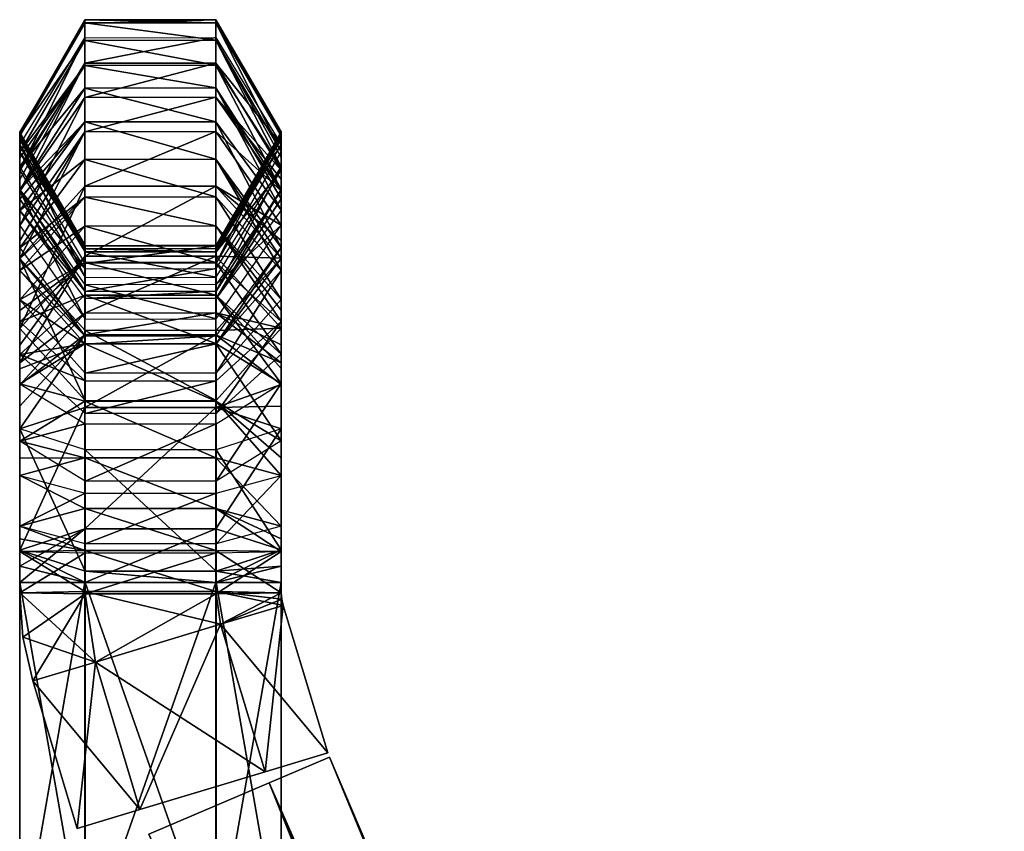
# Model space of a CAD drawing. Header units: millimetres. Extents: x -28.2 to 28.2, y -16.2 to 37.5.
# Tile 25 of 26: x 13 to 18.6, y 26.2 to 30.9. Entities that reach past the tile are written whole.
import ezdxf

# ---------------------------------------------------------------- set-up
doc = ezdxf.new("R2010")
doc.units = ezdxf.units.MM
doc.header["$LTSCALE"] = 65.185185
for name, color, linetype in [('103', 7, 'CONTINUOUS'), ('104', 7, 'CONTINUOUS'), ('105', 7, 'CONTINUOUS'), ('106', 7, 'CONTINUOUS'), ('107', 7, 'CONTINUOUS'), ('108', 7, 'CONTINUOUS'), ('109', 7, 'CONTINUOUS'), ('110', 7, 'CONTINUOUS'), ('111', 7, 'CONTINUOUS'), ('112', 7, 'CONTINUOUS'), ('113', 7, 'CONTINUOUS'), ('114', 7, 'CONTINUOUS'), ('115', 7, 'CONTINUOUS'), ('116', 7, 'CONTINUOUS'), ('117', 7, 'CONTINUOUS'), ('118', 7, 'CONTINUOUS'), ('119', 7, 'CONTINUOUS'), ('120', 7, 'CONTINUOUS'), ('121', 7, 'CONTINUOUS'), ('122', 7, 'CONTINUOUS'), ('123', 7, 'CONTINUOUS'), ('124', 7, 'CONTINUOUS'), ('125', 7, 'CONTINUOUS'), ('126', 7, 'CONTINUOUS'), ('127', 7, 'CONTINUOUS'), ('128', 7, 'CONTINUOUS'), ('129', 7, 'CONTINUOUS'), ('130', 7, 'CONTINUOUS'), ('131', 7, 'CONTINUOUS'), ('132', 7, 'CONTINUOUS'), ('133', 7, 'CONTINUOUS'), ('134', 7, 'CONTINUOUS'), ('135', 7, 'CONTINUOUS'), ('136', 7, 'CONTINUOUS'), ('137', 7, 'CONTINUOUS'), ('138', 7, 'CONTINUOUS'), ('139', 7, 'CONTINUOUS'), ('140', 7, 'CONTINUOUS'), ('350', 7, 'CONTINUOUS'), ('351', 7, 'CONTINUOUS'), ('352', 7, 'CONTINUOUS'), ('353', 7, 'CONTINUOUS'), ('354', 7, 'CONTINUOUS'), ('355', 7, 'CONTINUOUS'), ('356', 7, 'CONTINUOUS'), ('357', 7, 'CONTINUOUS'), ('358', 7, 'CONTINUOUS'), ('359', 7, 'CONTINUOUS'), ('360', 7, 'CONTINUOUS'), ('361', 7, 'CONTINUOUS'), ('362', 7, 'CONTINUOUS')]:
    doc.layers.add(name, color=color, linetype=linetype)

msp = doc.modelspace()

# ---------------------------------------------------------------- linework, layer by layer
at = {"layer": '103', "linetype": 'Continuous'}
for points in [[(14.4306, 26.5067, 3.1495), (28.1901, -4.8551, 2.5), (14.7756, 26.6536, 2.5), (14.4306, 26.5067, 3.1495)], [(13.7405, 26.2129, 3.1495), (27.845, -5.002, 3.1495), (14.4306, 26.5067, 3.1495), (13.7405, 26.2129, 3.1495)], [(27.845, -5.002, 3.1495), (28.1901, -4.8551, 2.5), (14.4306, 26.5067, 3.1495), (27.845, -5.002, 3.1495)]]:
    msp.add_3dface(points, dxfattribs=at)
at = {"layer": '104', "linetype": 'Continuous'}
for points in [[(14.7756, 26.6536, 2.5), (27.845, -5.002, 1.8505), (14.4306, 26.5067, 1.8505), (14.7756, 26.6536, 2.5)], [(28.1901, -4.8551, 2.5), (27.845, -5.002, 1.8505), (14.7756, 26.6536, 2.5), (28.1901, -4.8551, 2.5)], [(14.4306, 26.5067, 1.8505), (27.155, -5.2958, 1.8505), (13.7405, 26.2129, 1.8505), (14.4306, 26.5067, 1.8505)], [(27.845, -5.002, 1.8505), (27.155, -5.2958, 1.8505), (14.4306, 26.5067, 1.8505), (27.845, -5.002, 1.8505)]]:
    msp.add_3dface(points, dxfattribs=at)
at = {"layer": '105', "linetype": 'Continuous'}
for points in [[(14.5107, 27.5254, 2.5), (14.1517, 27.4169, 3.1495), (14.7663, 26.6793, 2.5), (14.5107, 27.5254, 2.5)], [(14.1517, 27.4169, 3.1495), (13.4338, 27.2, 3.1495), (14.4073, 26.5708, 3.1495), (14.1517, 27.4169, 3.1495)], [(14.7663, 26.6793, 2.5), (14.1517, 27.4169, 3.1495), (14.4073, 26.5708, 3.1495), (14.7663, 26.6793, 2.5)], [(13.4338, 27.2, 3.1495), (13.0748, 27.0916, 2.5), (13.6894, 26.3539, 3.1495), (13.4338, 27.2, 3.1495)], [(14.4073, 26.5708, 3.1495), (13.4338, 27.2, 3.1495), (13.6894, 26.3539, 3.1495), (14.4073, 26.5708, 3.1495)], [(13.0748, 27.0916, 2.5), (13.3304, 26.2455, 2.5), (13.6894, 26.3539, 3.1495), (13.0748, 27.0916, 2.5)]]:
    msp.add_3dface(points, dxfattribs=at)
at = {"layer": '106', "linetype": 'Continuous'}
for points in [[(14.1517, 27.4169, 1.8505), (14.5107, 27.5254, 2.5), (14.4073, 26.5708, 1.8505), (14.1517, 27.4169, 1.8505)], [(14.5107, 27.5254, 2.5), (14.7663, 26.6793, 2.5), (14.4073, 26.5708, 1.8505), (14.5107, 27.5254, 2.5)], [(13.4338, 27.2, 1.8505), (14.1517, 27.4169, 1.8505), (13.6894, 26.3539, 1.8505), (13.4338, 27.2, 1.8505)], [(13.6894, 26.3539, 1.8505), (14.1517, 27.4169, 1.8505), (14.4073, 26.5708, 1.8505), (13.6894, 26.3539, 1.8505)], [(13.3304, 26.2455, 2.5), (13.0748, 27.0916, 2.5), (13.4338, 27.2, 1.8505), (13.3304, 26.2455, 2.5)], [(13.3304, 26.2455, 2.5), (13.4338, 27.2, 1.8505), (13.6894, 26.3539, 1.8505), (13.3304, 26.2455, 2.5)]]:
    msp.add_3dface(points, dxfattribs=at)
at = {"layer": '107', "linetype": 'Continuous'}
for points in [[(13, 27.5978, 2.4972), (13.4338, 27.2, 3.1495), (13.374, 27.6048, 3.1473), (13, 27.5978, 2.4972)], [(13.0188, 27.342, 2.4993), (13.4338, 27.2, 3.1495), (13, 27.5978, 2.4972), (13.0188, 27.342, 2.4993)], [(13.374, 27.6048, 3.1473), (14.1517, 27.4169, 3.1495), (14.124, 27.6049, 3.1485), (13.374, 27.6048, 3.1473)], [(13.4338, 27.2, 3.1495), (14.1517, 27.4169, 3.1495), (13.374, 27.6048, 3.1473), (13.4338, 27.2, 3.1495)], [(14.124, 27.6049, 3.1485), (14.5107, 27.5254, 2.5), (14.5027, 27.5612, 2.4999), (14.124, 27.6049, 3.1485)], [(14.5, 27.5979, 2.4996), (14.124, 27.6049, 3.1485), (14.5027, 27.5612, 2.4999), (14.5, 27.5979, 2.4996)], [(14.1517, 27.4169, 3.1495), (14.5107, 27.5254, 2.5), (14.124, 27.6049, 3.1485), (14.1517, 27.4169, 3.1495)], [(13.0748, 27.0916, 2.5), (13.4338, 27.2, 3.1495), (13.0188, 27.342, 2.4993), (13.0748, 27.0916, 2.5)]]:
    msp.add_3dface(points, dxfattribs=at)
at = {"layer": '108', "linetype": 'Continuous'}
for points in [[(13.0188, 27.342, 2.4993), (13, 27.5978, 2.4972), (13.376, 27.5908, 1.8483), (13.0188, 27.342, 2.4993)], [(13.0748, 27.0916, 2.5), (13.0188, 27.342, 2.4993), (13.376, 27.5908, 1.8483), (13.0748, 27.0916, 2.5)], [(13.4338, 27.2, 1.8505), (13.0748, 27.0916, 2.5), (13.376, 27.5908, 1.8483), (13.4338, 27.2, 1.8505)], [(14.126, 27.5908, 1.8495), (13.4338, 27.2, 1.8505), (13.376, 27.5908, 1.8483), (14.126, 27.5908, 1.8495)], [(14.1517, 27.4169, 1.8505), (13.4338, 27.2, 1.8505), (14.126, 27.5908, 1.8495), (14.1517, 27.4169, 1.8505)], [(14.5, 27.5979, 2.4996), (14.1517, 27.4169, 1.8505), (14.126, 27.5908, 1.8495), (14.5, 27.5979, 2.4996)], [(14.1517, 27.4169, 1.8505), (14.5, 27.5979, 2.4996), (14.5027, 27.5612, 2.4999), (14.1517, 27.4169, 1.8505)], [(14.5107, 27.5254, 2.5), (14.1517, 27.4169, 1.8505), (14.5027, 27.5612, 2.4999), (14.5107, 27.5254, 2.5)]]:
    msp.add_3dface(points, dxfattribs=at)
at = {"layer": '109', "linetype": 'Continuous'}
for points in [[(13, 27.8337, 2.4947), (13.374, 27.6048, 3.1473), (13.374, 27.8407, 3.1447), (13, 27.8337, 2.4947)], [(13, 27.5978, 2.4972), (13.374, 27.6048, 3.1473), (13, 27.8337, 2.4947), (13, 27.5978, 2.4972)], [(13.374, 27.8407, 3.1447), (14.124, 27.6049, 3.1485), (14.124, 27.8407, 3.1459), (13.374, 27.8407, 3.1447)], [(13.374, 27.6048, 3.1473), (14.124, 27.6049, 3.1485), (13.374, 27.8407, 3.1447), (13.374, 27.6048, 3.1473)], [(14.124, 27.8407, 3.1459), (14.5, 27.5979, 2.4996), (14.5, 27.8337, 2.4971), (14.124, 27.8407, 3.1459)], [(14.124, 27.6049, 3.1485), (14.5, 27.5979, 2.4996), (14.124, 27.8407, 3.1459), (14.124, 27.6049, 3.1485)]]:
    msp.add_3dface(points, dxfattribs=at)
at = {"layer": '110', "linetype": 'Continuous'}
for points in [[(13, 27.5978, 2.4972), (13, 27.8337, 2.4947), (13.376, 27.8267, 1.8458), (13, 27.5978, 2.4972)], [(14.5, 27.8337, 2.4971), (14.126, 27.5908, 1.8495), (14.126, 27.8267, 1.847), (14.5, 27.8337, 2.4971)], [(14.5, 27.5979, 2.4996), (14.126, 27.5908, 1.8495), (14.5, 27.8337, 2.4971), (14.5, 27.5979, 2.4996)], [(13.376, 27.5908, 1.8483), (13, 27.5978, 2.4972), (13.376, 27.8267, 1.8458), (13.376, 27.5908, 1.8483)], [(14.126, 27.8267, 1.847), (13.376, 27.5908, 1.8483), (13.376, 27.8267, 1.8458), (14.126, 27.8267, 1.847)], [(14.126, 27.5908, 1.8495), (13.376, 27.5908, 1.8483), (14.126, 27.8267, 1.847), (14.126, 27.5908, 1.8495)]]:
    msp.add_3dface(points, dxfattribs=at)
at = {"layer": '111', "linetype": 'Continuous'}
for points in [[(13, 27.9792, 2.4824), (13.374, 27.8407, 3.1447), (13.374, 28.0809, 3.1245), (13, 27.9792, 2.4824)], [(13.374, 28.0809, 3.1245), (14.124, 27.8407, 3.1459), (14.124, 28.081, 3.1257), (13.374, 28.0809, 3.1245)], [(13.374, 27.8407, 3.1447), (14.124, 27.8407, 3.1459), (13.374, 28.0809, 3.1245), (13.374, 27.8407, 3.1447)], [(14.5, 27.9795, 2.4848), (14.124, 28.081, 3.1257), (14.5, 27.9069, 2.4936), (14.5, 27.9795, 2.4848)], [(14.124, 28.081, 3.1257), (14.5, 27.8337, 2.4971), (14.5, 27.9069, 2.4936), (14.124, 28.081, 3.1257)], [(14.124, 27.8407, 3.1459), (14.5, 27.8337, 2.4971), (14.124, 28.081, 3.1257), (14.124, 27.8407, 3.1459)], [(13, 27.9067, 2.4912), (13.374, 27.8407, 3.1447), (13, 27.9792, 2.4824), (13, 27.9067, 2.4912)], [(13, 27.8337, 2.4947), (13.374, 27.8407, 3.1447), (13, 27.9067, 2.4912), (13, 27.8337, 2.4947)]]:
    msp.add_3dface(points, dxfattribs=at)
at = {"layer": '112', "linetype": 'Continuous'}
for points in [[(13, 28.2703, 2.4363), (13.374, 28.0809, 3.1245), (13.374, 28.372, 3.0784), (13, 28.2703, 2.4363)], [(13.374, 28.372, 3.0784), (14.124, 28.081, 3.1257), (14.124, 28.3722, 3.0796), (13.374, 28.372, 3.0784)], [(13.374, 28.0809, 3.1245), (14.124, 28.081, 3.1257), (13.374, 28.372, 3.0784), (13.374, 28.0809, 3.1245)], [(14.124, 28.3722, 3.0796), (14.5, 27.9795, 2.4848), (14.5, 28.2707, 2.4387), (14.124, 28.3722, 3.0796)], [(14.124, 28.081, 3.1257), (14.5, 27.9795, 2.4848), (14.124, 28.3722, 3.0796), (14.124, 28.081, 3.1257)], [(13, 27.9792, 2.4824), (13.374, 28.0809, 3.1245), (13, 28.2703, 2.4363), (13, 27.9792, 2.4824)]]:
    msp.add_3dface(points, dxfattribs=at)
at = {"layer": '113', "linetype": 'Continuous'}
for points in [[(13, 27.9792, 2.4824), (13, 28.2703, 2.4363), (13.376, 28.1688, 1.7954), (13, 27.9792, 2.4824)], [(14.126, 28.169, 1.7966), (14.5, 28.2707, 2.4387), (14.126, 27.8778, 1.8427), (14.126, 28.169, 1.7966)], [(14.5, 28.2707, 2.4387), (14.5, 27.9795, 2.4848), (14.126, 27.8778, 1.8427), (14.5, 28.2707, 2.4387)], [(13, 27.9792, 2.4824), (13.376, 28.1688, 1.7954), (13.376, 27.8776, 1.8415), (13, 27.9792, 2.4824)], [(13.376, 28.1688, 1.7954), (14.126, 28.169, 1.7966), (13.376, 27.8776, 1.8415), (13.376, 28.1688, 1.7954)], [(13.376, 27.8776, 1.8415), (14.126, 28.169, 1.7966), (14.126, 27.8778, 1.8427), (13.376, 27.8776, 1.8415)]]:
    msp.add_3dface(points, dxfattribs=at)
at = {"layer": '114', "linetype": 'Continuous'}
for points in [[(13, 28.4671, 2.3841), (13.374, 28.372, 3.0784), (13.374, 28.6969, 2.9923), (13, 28.4671, 2.3841)], [(13.374, 28.6969, 2.9923), (14.124, 28.3722, 3.0796), (14.124, 28.6974, 2.9934), (13.374, 28.6969, 2.9923)], [(13.374, 28.372, 3.0784), (14.124, 28.3722, 3.0796), (13.374, 28.6969, 2.9923), (13.374, 28.372, 3.0784)], [(14.5, 28.468, 2.3864), (14.124, 28.6974, 2.9934), (14.5, 28.3707, 2.4176), (14.5, 28.468, 2.3864)], [(14.124, 28.6974, 2.9934), (14.5, 28.2707, 2.4387), (14.5, 28.3707, 2.4176), (14.124, 28.6974, 2.9934)], [(14.124, 28.3722, 3.0796), (14.5, 28.2707, 2.4387), (14.124, 28.6974, 2.9934), (14.124, 28.3722, 3.0796)], [(13, 28.3701, 2.4152), (13.374, 28.372, 3.0784), (13, 28.4671, 2.3841), (13, 28.3701, 2.4152)], [(13, 28.2703, 2.4363), (13.374, 28.372, 3.0784), (13, 28.3701, 2.4152), (13, 28.2703, 2.4363)]]:
    msp.add_3dface(points, dxfattribs=at)
at = {"layer": '115', "linetype": 'Continuous'}
for points in [[(13, 28.7961, 2.2598), (13.374, 28.6969, 2.9923), (13.374, 29.0259, 2.868), (13, 28.7961, 2.2598)], [(13.374, 29.0259, 2.868), (14.124, 28.6974, 2.9934), (14.124, 29.0264, 2.8691), (13.374, 29.0259, 2.868)], [(13.374, 28.6969, 2.9923), (14.124, 28.6974, 2.9934), (13.374, 29.0259, 2.868), (13.374, 28.6969, 2.9923)], [(14.124, 29.0264, 2.8691), (14.5, 28.468, 2.3864), (14.5, 28.797, 2.262), (14.124, 29.0264, 2.8691)], [(14.124, 28.6974, 2.9934), (14.5, 28.468, 2.3864), (14.124, 29.0264, 2.8691), (14.124, 28.6974, 2.9934)], [(13, 28.4671, 2.3841), (13.374, 28.6969, 2.9923), (13, 28.7961, 2.2598), (13, 28.4671, 2.3841)]]:
    msp.add_3dface(points, dxfattribs=at)
at = {"layer": '116', "linetype": 'Continuous'}
for points in [[(13, 28.4671, 2.3841), (13, 28.7961, 2.2598), (13.376, 28.5668, 1.6528), (13, 28.4671, 2.3841)], [(14.126, 28.5672, 1.6539), (14.5, 28.797, 2.262), (14.126, 28.2382, 1.7782), (14.126, 28.5672, 1.6539)], [(14.5, 28.797, 2.262), (14.5, 28.468, 2.3864), (14.126, 28.2382, 1.7782), (14.5, 28.797, 2.262)], [(13, 28.4671, 2.3841), (13.376, 28.5668, 1.6528), (13.376, 28.2378, 1.7771), (13, 28.4671, 2.3841)], [(13.376, 28.5668, 1.6528), (14.126, 28.5672, 1.6539), (13.376, 28.2378, 1.7771), (13.376, 28.5668, 1.6528)], [(13.376, 28.2378, 1.7771), (14.126, 28.5672, 1.6539), (14.126, 28.2382, 1.7782), (13.376, 28.2378, 1.7771)]]:
    msp.add_3dface(points, dxfattribs=at)
at = {"layer": '117', "linetype": 'Continuous'}
for points in [[(13, 28.9649, 2.1771), (13.374, 29.0259, 2.868), (13.374, 29.3046, 2.7314), (13, 28.9649, 2.1771)], [(13.374, 29.3046, 2.7314), (14.124, 29.0264, 2.8691), (14.124, 29.3053, 2.7324), (13.374, 29.3046, 2.7314)], [(13.374, 29.0259, 2.868), (14.124, 29.0264, 2.8691), (13.374, 29.3046, 2.7314), (13.374, 29.0259, 2.868)], [(14.5, 28.9662, 2.1791), (14.124, 29.3053, 2.7324), (14.5, 28.8835, 2.2246), (14.5, 28.9662, 2.1791)], [(14.124, 29.3053, 2.7324), (14.5, 28.797, 2.262), (14.5, 28.8835, 2.2246), (14.124, 29.3053, 2.7324)], [(14.124, 29.0264, 2.8691), (14.5, 28.797, 2.262), (14.124, 29.3053, 2.7324), (14.124, 29.0264, 2.8691)], [(13, 28.8825, 2.2224), (13.374, 29.0259, 2.868), (13, 28.9649, 2.1771), (13, 28.8825, 2.2224)], [(13, 28.7961, 2.2598), (13.374, 29.0259, 2.868), (13, 28.8825, 2.2224), (13, 28.7961, 2.2598)]]:
    msp.add_3dface(points, dxfattribs=at)
at = {"layer": '118', "linetype": 'Continuous'}
for points in [[(13, 29.1517, 2.0626), (13.374, 29.3046, 2.7314), (13.374, 29.4914, 2.617), (13, 29.1517, 2.0626)], [(13.374, 29.4914, 2.617), (14.124, 29.3053, 2.7324), (14.124, 29.492, 2.618), (13.374, 29.4914, 2.617)], [(13.374, 29.3046, 2.7314), (14.124, 29.3053, 2.7324), (13.374, 29.4914, 2.617), (13.374, 29.3046, 2.7314)], [(14.124, 29.492, 2.618), (14.5, 28.9662, 2.1791), (14.5, 29.153, 2.0647), (14.124, 29.492, 2.618)], [(14.124, 29.3053, 2.7324), (14.5, 28.9662, 2.1791), (14.124, 29.492, 2.618), (14.124, 29.3053, 2.7324)], [(13, 28.9649, 2.1771), (13.374, 29.3046, 2.7314), (13, 29.1517, 2.0626), (13, 28.9649, 2.1771)]]:
    msp.add_3dface(points, dxfattribs=at)
at = {"layer": '119', "linetype": 'Continuous'}
for points in [[(13, 28.9649, 2.1771), (13, 29.1517, 2.0626), (13.376, 28.8127, 1.5093), (13, 28.9649, 2.1771)], [(14.5, 29.153, 2.0647), (14.5, 28.9662, 2.1791), (14.126, 28.6265, 1.6248), (14.5, 29.153, 2.0647)], [(14.126, 28.8133, 1.5104), (14.5, 29.153, 2.0647), (14.126, 28.6265, 1.6248), (14.126, 28.8133, 1.5104)], [(13, 28.9649, 2.1771), (13.376, 28.8127, 1.5093), (13.376, 28.6259, 1.6238), (13, 28.9649, 2.1771)], [(13.376, 28.8127, 1.5093), (14.126, 28.8133, 1.5104), (13.376, 28.6259, 1.6238), (13.376, 28.8127, 1.5093)], [(13.376, 28.6259, 1.6238), (14.126, 28.8133, 1.5104), (14.126, 28.6265, 1.6248), (13.376, 28.6259, 1.6238)]]:
    msp.add_3dface(points, dxfattribs=at)
at = {"layer": '120', "linetype": 'Continuous'}
for points in [[(13.374, 29.8673, 2.3226), (13, 29.4451, 1.8282), (13.374, 29.7007, 2.4649), (13.374, 29.8673, 2.3226)], [(14.124, 29.8681, 2.3235), (13.374, 29.8673, 2.3226), (14.124, 29.7015, 2.4658), (14.124, 29.8681, 2.3235)], [(14.124, 29.7015, 2.4658), (13.374, 29.8673, 2.3226), (13.374, 29.7007, 2.4649), (14.124, 29.7015, 2.4658)], [(14.5, 29.4467, 1.8301), (14.124, 29.8681, 2.3235), (14.5, 29.2801, 1.9723), (14.5, 29.4467, 1.8301)], [(14.5, 29.2801, 1.9723), (14.124, 29.8681, 2.3235), (14.124, 29.7015, 2.4658), (14.5, 29.2801, 1.9723)], [(13, 29.4451, 1.8282), (13, 29.2785, 1.9705), (13.374, 29.7007, 2.4649), (13, 29.4451, 1.8282)]]:
    msp.add_3dface(points, dxfattribs=at)
at = {"layer": '121', "linetype": 'Continuous'}
for points in [[(13, 29.2785, 1.9705), (13, 29.4451, 1.8282), (13.376, 29.0237, 1.3348), (13, 29.2785, 1.9705)], [(14.126, 29.0244, 1.3357), (14.5, 29.4467, 1.8301), (14.126, 28.8579, 1.478), (14.126, 29.0244, 1.3357)], [(14.5, 29.4467, 1.8301), (14.5, 29.2801, 1.9723), (14.126, 28.8579, 1.478), (14.5, 29.4467, 1.8301)], [(13, 29.2785, 1.9705), (13.376, 29.0237, 1.3348), (13.376, 28.8571, 1.4771), (13, 29.2785, 1.9705)], [(13.376, 28.8571, 1.4771), (14.126, 29.0244, 1.3357), (14.126, 28.8579, 1.478), (13.376, 28.8571, 1.4771)], [(13.376, 29.0237, 1.3348), (14.126, 29.0244, 1.3357), (13.376, 28.8571, 1.4771), (13.376, 29.0237, 1.3348)]]:
    msp.add_3dface(points, dxfattribs=at)
at = {"layer": '122', "linetype": 'Continuous'}
for points in [[(13, 29.5759, 1.6932), (13.374, 29.8673, 2.3226), (13.374, 30.0833, 2.0997), (13, 29.5759, 1.6932)], [(13.374, 30.0833, 2.0997), (14.124, 29.8681, 2.3235), (14.124, 30.0842, 2.1005), (13.374, 30.0833, 2.0997)], [(13.374, 29.8673, 2.3226), (14.124, 29.8681, 2.3235), (13.374, 30.0833, 2.0997), (13.374, 29.8673, 2.3226)], [(14.124, 30.0842, 2.1005), (14.5, 29.4467, 1.8301), (14.5, 29.5154, 1.7655), (14.124, 30.0842, 2.1005)], [(14.124, 29.8681, 2.3235), (14.5, 29.4467, 1.8301), (14.124, 30.0842, 2.1005), (14.124, 29.8681, 2.3235)], [(14.5, 29.5778, 1.6947), (14.124, 30.0842, 2.1005), (14.5, 29.5154, 1.7655), (14.5, 29.5778, 1.6947)], [(13, 29.5137, 1.7638), (13.374, 29.8673, 2.3226), (13, 29.5759, 1.6932), (13, 29.5137, 1.7638)], [(13, 29.4451, 1.8282), (13.374, 29.8673, 2.3226), (13, 29.5137, 1.7638), (13, 29.4451, 1.8282)]]:
    msp.add_3dface(points, dxfattribs=at)
at = {"layer": '123', "linetype": 'Continuous'}
for points in [[(13, 29.5137, 1.7638), (13, 29.5759, 1.6932), (13.376, 29.0695, 1.2875), (13, 29.5137, 1.7638)], [(14.126, 29.0244, 1.3357), (14.5, 29.5778, 1.6947), (14.5, 29.5154, 1.7655), (14.126, 29.0244, 1.3357)], [(14.5, 29.5778, 1.6947), (14.126, 29.0244, 1.3357), (14.126, 29.0704, 1.2883), (14.5, 29.5778, 1.6947)], [(13, 29.4451, 1.8282), (13, 29.5137, 1.7638), (13.376, 29.0695, 1.2875), (13, 29.4451, 1.8282)], [(14.5, 29.4467, 1.8301), (14.126, 29.0244, 1.3357), (14.5, 29.5154, 1.7655), (14.5, 29.4467, 1.8301)], [(13.376, 29.0237, 1.3348), (13, 29.4451, 1.8282), (13.376, 29.0695, 1.2875), (13.376, 29.0237, 1.3348)], [(14.126, 29.0244, 1.3357), (13.376, 29.0237, 1.3348), (14.126, 29.0704, 1.2883), (14.126, 29.0244, 1.3357)], [(14.126, 29.0704, 1.2883), (13.376, 29.0237, 1.3348), (13.376, 29.0695, 1.2875), (14.126, 29.0704, 1.2883)]]:
    msp.add_3dface(points, dxfattribs=at)
at = {"layer": '124', "linetype": 'Continuous'}
for points in [[(13, 29.7909, 1.425), (13.374, 30.0833, 2.0997), (13.374, 30.2982, 1.8315), (13, 29.7909, 1.425)], [(13.374, 30.2982, 1.8315), (14.124, 30.0842, 2.1005), (14.124, 30.2992, 1.8322), (13.374, 30.2982, 1.8315)], [(13.374, 30.0833, 2.0997), (14.124, 30.0842, 2.1005), (13.374, 30.2982, 1.8315), (13.374, 30.0833, 2.0997)], [(14.124, 30.2992, 1.8322), (14.5, 29.5778, 1.6947), (14.5, 29.7927, 1.4265), (14.124, 30.2992, 1.8322)], [(14.124, 30.0842, 2.1005), (14.5, 29.5778, 1.6947), (14.124, 30.2992, 1.8322), (14.124, 30.0842, 2.1005)], [(13, 29.5759, 1.6932), (13.374, 30.0833, 2.0997), (13, 29.7909, 1.425), (13, 29.5759, 1.6932)]]:
    msp.add_3dface(points, dxfattribs=at)
at = {"layer": '125', "linetype": 'Continuous'}
for points in [[(13, 29.9083, 1.2399), (13.374, 30.2982, 1.8315), (13.374, 30.4921, 1.5259), (13, 29.9083, 1.2399)], [(13.374, 30.4921, 1.5259), (14.124, 30.2992, 1.8322), (14.124, 30.4932, 1.5264), (13.374, 30.4921, 1.5259)], [(13.374, 30.2982, 1.8315), (14.124, 30.2992, 1.8322), (13.374, 30.4921, 1.5259), (13.374, 30.2982, 1.8315)], [(14.5, 29.9105, 1.241), (14.124, 30.4932, 1.5264), (14.5, 29.8567, 1.337), (14.5, 29.9105, 1.241)], [(14.124, 30.2992, 1.8322), (14.5, 29.7927, 1.4265), (14.124, 30.4932, 1.5264), (14.124, 30.2992, 1.8322)], [(14.124, 30.4932, 1.5264), (14.5, 29.7927, 1.4265), (14.5, 29.8567, 1.337), (14.124, 30.4932, 1.5264)], [(13, 29.7909, 1.425), (13.374, 30.2982, 1.8315), (13, 29.8547, 1.3357), (13, 29.7909, 1.425)], [(13, 29.8547, 1.3357), (13.374, 30.2982, 1.8315), (13, 29.9083, 1.2399), (13, 29.8547, 1.3357)]]:
    msp.add_3dface(points, dxfattribs=at)
at = {"layer": '126', "linetype": 'Continuous'}
for points in [[(13, 29.8547, 1.3357), (13, 29.9083, 1.2399), (13.376, 29.3256, 0.9544), (13, 29.8547, 1.3357)], [(14.5, 29.9105, 1.241), (14.5, 29.8567, 1.337), (14.126, 29.2854, 1.02), (14.5, 29.9105, 1.241)], [(14.126, 29.3266, 0.9549), (14.5, 29.9105, 1.241), (14.126, 29.2854, 1.02), (14.126, 29.3266, 0.9549)], [(13, 29.7909, 1.425), (13, 29.8547, 1.3357), (13.376, 29.3256, 0.9544), (13, 29.7909, 1.425)], [(14.5, 29.8567, 1.337), (14.5, 29.7927, 1.4265), (14.126, 29.2854, 1.02), (14.5, 29.8567, 1.337)], [(13, 29.7909, 1.425), (13.376, 29.3256, 0.9544), (13.376, 29.2844, 1.0192), (13, 29.7909, 1.425)], [(13.376, 29.3256, 0.9544), (14.126, 29.3266, 0.9549), (13.376, 29.2844, 1.0192), (13.376, 29.3256, 0.9544)], [(13.376, 29.2844, 1.0192), (14.126, 29.3266, 0.9549), (14.126, 29.2854, 1.02), (13.376, 29.2844, 1.0192)]]:
    msp.add_3dface(points, dxfattribs=at)
at = {"layer": '127', "linetype": 'Continuous'}
for points in [[(13, 30.0385, 0.9741), (13.374, 30.4921, 1.5259), (13.374, 30.6223, 1.2601), (13, 30.0385, 0.9741)], [(13.374, 30.6223, 1.2601), (14.124, 30.4932, 1.5264), (14.124, 30.6234, 1.2607), (13.374, 30.6223, 1.2601)], [(13.374, 30.4921, 1.5259), (14.124, 30.4932, 1.5264), (13.374, 30.6223, 1.2601), (13.374, 30.4921, 1.5259)], [(14.124, 30.6234, 1.2607), (14.5, 29.9105, 1.241), (14.5, 30.0407, 0.9752), (14.124, 30.6234, 1.2607)], [(14.124, 30.4932, 1.5264), (14.5, 29.9105, 1.241), (14.124, 30.6234, 1.2607), (14.124, 30.4932, 1.5264)], [(13, 29.9083, 1.2399), (13.374, 30.4921, 1.5259), (13, 30.0385, 0.9741), (13, 29.9083, 1.2399)]]:
    msp.add_3dface(points, dxfattribs=at)
at = {"layer": '128', "linetype": 'Continuous'}
for points in [[(13, 29.9083, 1.2399), (13, 30.0385, 0.9741), (13.376, 29.4558, 0.6886), (13, 29.9083, 1.2399)], [(14.5, 29.9105, 1.241), (14.126, 29.3266, 0.9549), (14.5, 30.0407, 0.9752), (14.5, 29.9105, 1.241)], [(14.5, 30.0407, 0.9752), (14.126, 29.3266, 0.9549), (14.126, 29.4568, 0.6892), (14.5, 30.0407, 0.9752)], [(13.376, 29.3256, 0.9544), (13, 29.9083, 1.2399), (13.376, 29.4558, 0.6886), (13.376, 29.3256, 0.9544)], [(14.126, 29.3266, 0.9549), (13.376, 29.3256, 0.9544), (14.126, 29.4568, 0.6892), (14.126, 29.3266, 0.9549)], [(14.126, 29.4568, 0.6892), (13.376, 29.3256, 0.9544), (13.376, 29.4558, 0.6886), (14.126, 29.4568, 0.6892)]]:
    msp.add_3dface(points, dxfattribs=at)
at = {"layer": '129', "linetype": 'Continuous'}
for points in [[(13.374, 30.7659, 0.8182), (14.124, 30.6234, 1.2607), (14.124, 30.7671, 0.8184), (13.374, 30.7659, 0.8182)], [(14.5, 30.1278, 0.7068), (14.124, 30.7671, 0.8184), (14.5, 30.0938, 0.8441), (14.5, 30.1278, 0.7068)], [(14.124, 30.7671, 0.8184), (14.5, 30.0407, 0.9752), (14.5, 30.0938, 0.8441), (14.124, 30.7671, 0.8184)], [(14.124, 30.6234, 1.2607), (14.5, 30.0407, 0.9752), (14.124, 30.7671, 0.8184), (14.124, 30.6234, 1.2607)], [(13, 30.1255, 0.7064), (13.374, 30.6223, 1.2601), (13.374, 30.7659, 0.8182), (13, 30.1255, 0.7064)], [(13.374, 30.6223, 1.2601), (14.124, 30.6234, 1.2607), (13.374, 30.7659, 0.8182), (13.374, 30.6223, 1.2601)], [(13, 30.0915, 0.8434), (13.374, 30.6223, 1.2601), (13, 30.1255, 0.7064), (13, 30.0915, 0.8434)], [(13, 30.0385, 0.9741), (13.374, 30.6223, 1.2601), (13, 30.0915, 0.8434), (13, 30.0385, 0.9741)]]:
    msp.add_3dface(points, dxfattribs=at)
at = {"layer": '130', "linetype": 'Continuous'}
for points in [[(13, 30.2257, 0.1321), (13.374, 30.7659, 0.8182), (13.374, 30.8662, 0.2439), (13, 30.2257, 0.1321)], [(13.374, 30.8662, 0.2439), (14.124, 30.7671, 0.8184), (14.124, 30.8673, 0.2441), (13.374, 30.8662, 0.2439)], [(13.374, 30.7659, 0.8182), (14.124, 30.7671, 0.8184), (13.374, 30.8662, 0.2439), (13.374, 30.7659, 0.8182)], [(14.124, 30.7671, 0.8184), (14.5, 30.1278, 0.7068), (14.124, 30.8673, 0.2441), (14.124, 30.7671, 0.8184)], [(14.124, 30.8673, 0.2441), (14.5, 30.1278, 0.7068), (14.5, 30.2281, 0.1325), (14.124, 30.8673, 0.2441)], [(13, 30.1255, 0.7064), (13.374, 30.7659, 0.8182), (13, 30.2257, 0.1321), (13, 30.1255, 0.7064)]]:
    msp.add_3dface(points, dxfattribs=at)
at = {"layer": '131', "linetype": 'Continuous'}
for points in [[(13, 30.1255, 0.7064), (13, 30.2257, 0.1321), (13.376, 29.5865, 0.0205), (13, 30.1255, 0.7064)], [(14.5, 30.2281, 0.1325), (14.5, 30.1278, 0.7068), (14.126, 29.4874, 0.5951), (14.5, 30.2281, 0.1325)], [(14.126, 29.5876, 0.0207), (14.5, 30.2281, 0.1325), (14.126, 29.4874, 0.5951), (14.126, 29.5876, 0.0207)], [(13, 30.1255, 0.7064), (13.376, 29.5865, 0.0205), (13.376, 29.4862, 0.5949), (13, 30.1255, 0.7064)], [(13.376, 29.5865, 0.0205), (14.126, 29.5876, 0.0207), (13.376, 29.4862, 0.5949), (13.376, 29.5865, 0.0205)], [(13.376, 29.4862, 0.5949), (14.126, 29.5876, 0.0207), (14.126, 29.4874, 0.5951), (13.376, 29.4862, 0.5949)]]:
    msp.add_3dface(points, dxfattribs=at)
at = {"layer": '132', "linetype": 'Continuous'}
for points in [[(13, 30.2362, -0.1336), (13.374, 30.8662, 0.2439), (13.374, 30.8834, -0.1948), (13, 30.2362, -0.1336)], [(13.374, 30.8834, -0.1948), (14.124, 30.8673, 0.2441), (14.124, 30.8846, -0.1949), (13.374, 30.8834, -0.1948)], [(13.374, 30.8662, 0.2439), (14.124, 30.8673, 0.2441), (13.374, 30.8834, -0.1948), (13.374, 30.8662, 0.2439)], [(14.124, 30.8846, -0.1949), (14.5, 30.2281, 0.1325), (14.5, 30.2422, -0.0003), (14.124, 30.8846, -0.1949)], [(14.124, 30.8673, 0.2441), (14.5, 30.2281, 0.1325), (14.124, 30.8846, -0.1949), (14.124, 30.8673, 0.2441)], [(14.5, 30.2386, -0.1338), (14.124, 30.8846, -0.1949), (14.5, 30.2422, -0.0003), (14.5, 30.2386, -0.1338)], [(13, 30.2398, -0.0004), (13.374, 30.8662, 0.2439), (13, 30.2362, -0.1336), (13, 30.2398, -0.0004)], [(13, 30.2257, 0.1321), (13.374, 30.8662, 0.2439), (13, 30.2398, -0.0004), (13, 30.2257, 0.1321)]]:
    msp.add_3dface(points, dxfattribs=at)
at = {"layer": '133', "linetype": 'Continuous'}
for points in [[(13, 30.2398, -0.0004), (13, 30.2362, -0.1336), (13.376, 29.5901, -0.0725), (13, 30.2398, -0.0004)], [(13, 30.2257, 0.1321), (13, 30.2398, -0.0004), (13.376, 29.5901, -0.0725), (13, 30.2257, 0.1321)], [(13.376, 29.5865, 0.0205), (13, 30.2257, 0.1321), (13.376, 29.5901, -0.0725), (13.376, 29.5865, 0.0205)], [(14.5, 30.2281, 0.1325), (14.126, 29.5876, 0.0207), (14.5, 30.2422, -0.0003), (14.5, 30.2281, 0.1325)], [(14.126, 29.5876, 0.0207), (14.5, 30.2386, -0.1338), (14.5, 30.2422, -0.0003), (14.126, 29.5876, 0.0207)], [(14.5, 30.2386, -0.1338), (14.126, 29.5876, 0.0207), (14.126, 29.5913, -0.0727), (14.5, 30.2386, -0.1338)], [(14.126, 29.5876, 0.0207), (13.376, 29.5865, 0.0205), (14.126, 29.5913, -0.0727), (14.126, 29.5876, 0.0207)], [(14.126, 29.5913, -0.0727), (13.376, 29.5865, 0.0205), (13.376, 29.5901, -0.0725), (14.126, 29.5913, -0.0727)]]:
    msp.add_3dface(points, dxfattribs=at)
at = {"layer": '134', "linetype": 'Continuous'}
for points in [[(13, 30.2362, -0.1336), (13.374, 30.8834, -0.1948), (13, 30.2157, -0.3505), (13, 30.2362, -0.1336)], [(13, 30.2157, -0.3505), (13.374, 30.8834, -0.1948), (13.374, 30.8629, -0.4117), (13, 30.2157, -0.3505)], [(13.374, 30.8629, -0.4117), (14.124, 30.8846, -0.1949), (14.124, 30.8641, -0.4118), (13.374, 30.8629, -0.4117)], [(13.374, 30.8834, -0.1948), (14.124, 30.8846, -0.1949), (13.374, 30.8629, -0.4117), (13.374, 30.8834, -0.1948)], [(14.124, 30.8846, -0.1949), (14.5, 30.2386, -0.1338), (14.124, 30.8641, -0.4118), (14.124, 30.8846, -0.1949)], [(14.124, 30.8641, -0.4118), (14.5, 30.2386, -0.1338), (14.5, 30.218, -0.3507), (14.124, 30.8641, -0.4118)]]:
    msp.add_3dface(points, dxfattribs=at)
at = {"layer": '135', "linetype": 'Continuous'}
for points in [[(13, 30.2157, -0.3505), (13.376, 29.5523, -0.3698), (13.376, 29.5696, -0.2894), (13, 30.2157, -0.3505)], [(13, 30.1977, -0.4667), (13.376, 29.5523, -0.3698), (13, 30.2157, -0.3505), (13, 30.1977, -0.4667)], [(14.5, 30.2001, -0.4672), (14.5, 30.218, -0.3507), (14.126, 29.5708, -0.2896), (14.5, 30.2001, -0.4672)], [(13, 30.1662, -0.58), (13.376, 29.5523, -0.3698), (13, 30.1977, -0.4667), (13, 30.1662, -0.58)], [(14.5, 30.1685, -0.5808), (14.5, 30.2001, -0.4672), (14.126, 29.5708, -0.2896), (14.5, 30.1685, -0.5808)], [(14.126, 29.5534, -0.3702), (14.5, 30.1685, -0.5808), (14.126, 29.5708, -0.2896), (14.126, 29.5534, -0.3702)], [(13.376, 29.5696, -0.2894), (14.126, 29.5534, -0.3702), (14.126, 29.5708, -0.2896), (13.376, 29.5696, -0.2894)], [(13.376, 29.5523, -0.3698), (14.126, 29.5534, -0.3702), (13.376, 29.5696, -0.2894), (13.376, 29.5523, -0.3698)]]:
    msp.add_3dface(points, dxfattribs=at)
at = {"layer": '136', "linetype": 'Continuous'}
for points in [[(13.374, 30.635, -1.2181), (13, 30.0199, -1.0075), (13.374, 30.7813, -0.7906), (13.374, 30.635, -1.2181)], [(13, 30.0199, -1.0075), (13, 30.1662, -0.58), (13.374, 30.7813, -0.7906), (13, 30.0199, -1.0075)], [(14.124, 30.7824, -0.791), (13.374, 30.635, -1.2181), (13.374, 30.7813, -0.7906), (14.124, 30.7824, -0.791)], [(14.124, 30.6361, -1.2185), (13.374, 30.635, -1.2181), (14.124, 30.7824, -0.791), (14.124, 30.6361, -1.2185)], [(14.5, 30.1685, -0.5808), (14.124, 30.6361, -1.2185), (14.124, 30.7824, -0.791), (14.5, 30.1685, -0.5808)], [(14.124, 30.6361, -1.2185), (14.5, 30.1685, -0.5808), (14.5, 30.0222, -1.0083), (14.124, 30.6361, -1.2185)]]:
    msp.add_3dface(points, dxfattribs=at)
at = {"layer": '137', "linetype": 'Continuous'}
for points in [[(13, 30.1662, -0.58), (13, 30.0199, -1.0075), (13.376, 29.406, -0.7973), (13, 30.1662, -0.58)], [(13.376, 29.5523, -0.3698), (13, 30.1662, -0.58), (13.376, 29.406, -0.7973), (13.376, 29.5523, -0.3698)], [(14.5, 30.1685, -0.5808), (14.126, 29.5534, -0.3702), (14.5, 30.0222, -1.0083), (14.5, 30.1685, -0.5808)], [(14.5, 30.0222, -1.0083), (14.126, 29.5534, -0.3702), (14.126, 29.4071, -0.7977), (14.5, 30.0222, -1.0083)], [(14.126, 29.5534, -0.3702), (13.376, 29.5523, -0.3698), (14.126, 29.4071, -0.7977), (14.126, 29.5534, -0.3702)], [(14.126, 29.4071, -0.7977), (13.376, 29.5523, -0.3698), (13.376, 29.406, -0.7973), (14.126, 29.4071, -0.7977)]]:
    msp.add_3dface(points, dxfattribs=at)
at = {"layer": '138', "linetype": 'Continuous'}
for points in [[(13, 29.901, -1.2454), (13.374, 30.635, -1.2181), (13.374, 30.4387, -1.6108), (13, 29.901, -1.2454)], [(13, 29.9684, -1.1304), (13.374, 30.635, -1.2181), (13, 29.901, -1.2454), (13, 29.9684, -1.1304)], [(13, 30.0199, -1.0075), (13.374, 30.635, -1.2181), (13, 29.9684, -1.1304), (13, 30.0199, -1.0075)], [(13.374, 30.4387, -1.6108), (14.124, 30.6361, -1.2185), (14.124, 30.4397, -1.6115), (13.374, 30.4387, -1.6108)], [(13.374, 30.635, -1.2181), (14.124, 30.6361, -1.2185), (13.374, 30.4387, -1.6108), (13.374, 30.635, -1.2181)], [(14.124, 30.6361, -1.2185), (14.5, 30.0222, -1.0083), (14.124, 30.4397, -1.6115), (14.124, 30.6361, -1.2185)], [(14.124, 30.4397, -1.6115), (14.5, 30.0222, -1.0083), (14.5, 29.9706, -1.1315), (14.124, 30.4397, -1.6115)], [(14.5, 29.903, -1.2467), (14.124, 30.4397, -1.6115), (14.5, 29.9706, -1.1315), (14.5, 29.903, -1.2467)]]:
    msp.add_3dface(points, dxfattribs=at)
at = {"layer": '139', "linetype": 'Continuous'}
for points in [[(13, 29.7043, -1.5349), (13.374, 30.4387, -1.6108), (13.374, 30.242, -1.9003), (13, 29.7043, -1.5349)], [(13, 29.901, -1.2454), (13.374, 30.4387, -1.6108), (13, 29.7043, -1.5349), (13, 29.901, -1.2454)], [(13.374, 30.242, -1.9003), (14.124, 30.4397, -1.6115), (14.124, 30.243, -1.901), (13.374, 30.242, -1.9003)], [(13.374, 30.4387, -1.6108), (14.124, 30.4397, -1.6115), (13.374, 30.242, -1.9003), (13.374, 30.4387, -1.6108)], [(14.124, 30.4397, -1.6115), (14.5, 29.903, -1.2467), (14.124, 30.243, -1.901), (14.124, 30.4397, -1.6115)], [(14.124, 30.243, -1.901), (14.5, 29.903, -1.2467), (14.5, 29.7063, -1.5362), (14.124, 30.243, -1.901)]]:
    msp.add_3dface(points, dxfattribs=at)
at = {"layer": '140', "linetype": 'Continuous'}
for points in [[(13, 29.901, -1.2454), (13, 29.7043, -1.5349), (13.376, 29.1676, -1.1701), (13, 29.901, -1.2454)], [(13, 29.901, -1.2454), (13.376, 29.1676, -1.1701), (13.376, 29.3643, -0.8806), (13, 29.901, -1.2454)], [(14.5, 29.7063, -1.5362), (14.5, 29.903, -1.2467), (14.126, 29.3653, -0.8813), (14.5, 29.7063, -1.5362)], [(14.126, 29.1686, -1.1708), (14.5, 29.7063, -1.5362), (14.126, 29.3653, -0.8813), (14.126, 29.1686, -1.1708)], [(13.376, 29.3643, -0.8806), (14.126, 29.1686, -1.1708), (14.126, 29.3653, -0.8813), (13.376, 29.3643, -0.8806)], [(13.376, 29.1676, -1.1701), (14.126, 29.1686, -1.1708), (13.376, 29.3643, -0.8806), (13.376, 29.1676, -1.1701)]]:
    msp.add_3dface(points, dxfattribs=at)
at = {"layer": '350', "linetype": 'Continuous'}
for points in [[(13, 29.2785, 1.9705), (13.374, 29.4914, 2.617), (13.374, 29.7007, 2.4649), (13, 29.2785, 1.9705)], [(14.124, 29.492, 2.618), (14.124, 29.7015, 2.4658), (13.374, 29.7007, 2.4649), (14.124, 29.492, 2.618)], [(13.374, 29.4914, 2.617), (14.124, 29.492, 2.618), (13.374, 29.7007, 2.4649), (13.374, 29.4914, 2.617)], [(14.124, 29.7015, 2.4658), (14.5, 29.153, 2.0647), (14.5, 29.2183, 2.021), (14.124, 29.7015, 2.4658)], [(14.124, 29.492, 2.618), (14.5, 29.153, 2.0647), (14.124, 29.7015, 2.4658), (14.124, 29.492, 2.618)], [(14.5, 29.2801, 1.9723), (14.124, 29.7015, 2.4658), (14.5, 29.2183, 2.021), (14.5, 29.2801, 1.9723)], [(13.374, 29.4914, 2.617), (13, 29.2785, 1.9705), (13, 29.2169, 2.0191), (13.374, 29.4914, 2.617)], [(13, 29.1517, 2.0626), (13.374, 29.4914, 2.617), (13, 29.2169, 2.0191), (13, 29.1517, 2.0626)]]:
    msp.add_3dface(points, dxfattribs=at)
at = {"layer": '351', "linetype": 'Continuous'}
for points in [[(13, 29.7043, -1.5349), (13.374, 30.242, -1.9003), (13, 29.6169, -1.6457), (13, 29.7043, -1.5349)], [(13, 29.6169, -1.6457), (13.374, 30.242, -1.9003), (13, 29.5149, -1.7431), (13, 29.6169, -1.6457)], [(13, 29.5149, -1.7431), (13.374, 30.242, -1.9003), (13.374, 29.9293, -2.244), (13, 29.5149, -1.7431)], [(13.374, 29.9293, -2.244), (14.124, 30.243, -1.901), (14.124, 29.93, -2.2449), (13.374, 29.9293, -2.244)], [(13.374, 30.242, -1.9003), (14.124, 30.243, -1.901), (13.374, 29.9293, -2.244), (13.374, 30.242, -1.9003)], [(14.124, 30.243, -1.901), (14.5, 29.7063, -1.5362), (14.124, 29.93, -2.2449), (14.124, 30.243, -1.901)], [(14.5, 29.5164, -1.7449), (14.124, 29.93, -2.2449), (14.5, 29.6187, -1.6473), (14.5, 29.5164, -1.7449)], [(14.124, 29.93, -2.2449), (14.5, 29.7063, -1.5362), (14.5, 29.6187, -1.6473), (14.124, 29.93, -2.2449)]]:
    msp.add_3dface(points, dxfattribs=at)
at = {"layer": '352', "linetype": 'Continuous'}
for points in [[(13, 29.5149, -1.7431), (13.374, 29.9293, -2.244), (13, 29.113, -2.0755), (13, 29.5149, -1.7431)], [(13, 29.113, -2.0755), (13.374, 29.9293, -2.244), (13.374, 29.5274, -2.5764), (13, 29.113, -2.0755)], [(13.374, 29.9293, -2.244), (14.124, 29.93, -2.2449), (13.374, 29.5274, -2.5764), (13.374, 29.9293, -2.244)], [(13.374, 29.5274, -2.5764), (14.124, 29.93, -2.2449), (14.124, 29.5282, -2.5773), (13.374, 29.5274, -2.5764)], [(14.124, 29.93, -2.2449), (14.5, 29.5164, -1.7449), (14.124, 29.5282, -2.5773), (14.124, 29.93, -2.2449)], [(14.124, 29.5282, -2.5773), (14.5, 29.5164, -1.7449), (14.5, 29.1146, -2.0773), (14.124, 29.5282, -2.5773)]]:
    msp.add_3dface(points, dxfattribs=at)
at = {"layer": '353', "linetype": 'Continuous'}
for points in [[(13, 29.5149, -1.7431), (13, 29.113, -2.0755), (13.376, 28.6994, -1.5755), (13, 29.5149, -1.7431)], [(13, 29.5149, -1.7431), (13.376, 28.6994, -1.5755), (13.376, 29.1012, -1.2431), (13, 29.5149, -1.7431)], [(14.5, 29.1146, -2.0773), (14.5, 29.5164, -1.7449), (14.126, 29.102, -1.244), (14.5, 29.1146, -2.0773)], [(13.376, 29.1012, -1.2431), (14.126, 28.7002, -1.5764), (14.126, 29.102, -1.244), (13.376, 29.1012, -1.2431)], [(13.376, 28.6994, -1.5755), (14.126, 28.7002, -1.5764), (13.376, 29.1012, -1.2431), (13.376, 28.6994, -1.5755)], [(14.126, 28.7002, -1.5764), (14.5, 29.1146, -2.0773), (14.126, 29.102, -1.244), (14.126, 28.7002, -1.5764)]]:
    msp.add_3dface(points, dxfattribs=at)
at = {"layer": '354', "linetype": 'Continuous'}
for points in [[(13, 28.9158, -2.2029), (13.374, 29.5274, -2.5764), (13.374, 29.2018, -2.7867), (13, 28.9158, -2.2029)], [(13, 29.0182, -2.145), (13.374, 29.5274, -2.5764), (13, 28.9158, -2.2029), (13, 29.0182, -2.145)], [(13, 29.113, -2.0755), (13.374, 29.5274, -2.5764), (13, 29.0182, -2.145), (13, 29.113, -2.0755)], [(13.374, 29.2018, -2.7867), (14.124, 29.5282, -2.5773), (14.124, 29.2023, -2.7877), (13.374, 29.2018, -2.7867)], [(13.374, 29.5274, -2.5764), (14.124, 29.5282, -2.5773), (13.374, 29.2018, -2.7867), (13.374, 29.5274, -2.5764)], [(14.124, 29.5282, -2.5773), (14.5, 29.1146, -2.0773), (14.124, 29.2023, -2.7877), (14.124, 29.5282, -2.5773)], [(14.5, 28.9168, -2.205), (14.124, 29.2023, -2.7877), (14.5, 29.0195, -2.147), (14.5, 28.9168, -2.205)], [(14.124, 29.2023, -2.7877), (14.5, 29.1146, -2.0773), (14.5, 29.0195, -2.147), (14.124, 29.2023, -2.7877)]]:
    msp.add_3dface(points, dxfattribs=at)
at = {"layer": '355', "linetype": 'Continuous'}
for points in [[(13, 28.9158, -2.2029), (13.374, 29.2018, -2.7867), (13, 28.7904, -2.2643), (13, 28.9158, -2.2029)], [(13, 28.7904, -2.2643), (13.374, 29.2018, -2.7867), (13.374, 29.0764, -2.8481), (13, 28.7904, -2.2643)], [(13.374, 29.0764, -2.8481), (14.124, 29.2023, -2.7877), (14.124, 29.0769, -2.8492), (13.374, 29.0764, -2.8481)], [(13.374, 29.2018, -2.7867), (14.124, 29.2023, -2.7877), (13.374, 29.0764, -2.8481), (13.374, 29.2018, -2.7867)], [(14.124, 29.2023, -2.7877), (14.5, 28.9168, -2.205), (14.124, 29.0769, -2.8492), (14.124, 29.2023, -2.7877)], [(14.124, 29.0769, -2.8492), (14.5, 28.9168, -2.205), (14.5, 28.7915, -2.2664), (14.124, 29.0769, -2.8492)]]:
    msp.add_3dface(points, dxfattribs=at)
at = {"layer": '356', "linetype": 'Continuous'}
for points in [[(13, 28.5381, -2.3484), (13.374, 29.0764, -2.8481), (13.374, 28.66, -2.987), (13, 28.5381, -2.3484)], [(13, 28.6671, -2.3148), (13.374, 29.0764, -2.8481), (13, 28.5381, -2.3484), (13, 28.6671, -2.3148)], [(13, 28.7904, -2.2643), (13.374, 29.0764, -2.8481), (13, 28.6671, -2.3148), (13, 28.7904, -2.2643)], [(13.374, 28.66, -2.987), (14.124, 29.0769, -2.8492), (14.124, 28.6602, -2.9882), (13.374, 28.66, -2.987)], [(13.374, 29.0764, -2.8481), (14.124, 29.0769, -2.8492), (13.374, 28.66, -2.987), (13.374, 29.0764, -2.8481)], [(14.124, 29.0769, -2.8492), (14.5, 28.7915, -2.2664), (14.124, 28.6602, -2.9882), (14.124, 29.0769, -2.8492)], [(14.124, 28.6602, -2.9882), (14.5, 28.7915, -2.2664), (14.5, 28.6678, -2.3171), (14.124, 28.6602, -2.9882)], [(14.5, 28.5386, -2.3508), (14.124, 28.6602, -2.9882), (14.5, 28.6678, -2.3171), (14.5, 28.5386, -2.3508)]]:
    msp.add_3dface(points, dxfattribs=at)
at = {"layer": '357', "linetype": 'Continuous'}
for points in [[(13, 27.8426, -2.4811), (13.374, 28.66, -2.987), (13.374, 27.9644, -3.1197), (13, 27.8426, -2.4811)], [(13, 28.5381, -2.3484), (13.374, 28.66, -2.987), (13, 27.8426, -2.4811), (13, 28.5381, -2.3484)], [(13.374, 27.9644, -3.1197), (14.124, 28.6602, -2.9882), (14.124, 27.9647, -3.1209), (13.374, 27.9644, -3.1197)], [(13.374, 28.66, -2.987), (14.124, 28.6602, -2.9882), (13.374, 27.9644, -3.1197), (13.374, 28.66, -2.987)], [(14.124, 28.6602, -2.9882), (14.5, 28.5386, -2.3508), (14.124, 27.9647, -3.1209), (14.124, 28.6602, -2.9882)], [(14.124, 27.9647, -3.1209), (14.5, 28.5386, -2.3508), (14.5, 27.8431, -2.4835), (14.124, 27.9647, -3.1209)]]:
    msp.add_3dface(points, dxfattribs=at)
at = {"layer": '358', "linetype": 'Continuous'}
for points in [[(13, 28.5381, -2.3484), (13, 27.8426, -2.4811), (13.376, 27.721, -1.8437), (13, 28.5381, -2.3484)], [(13, 28.5381, -2.3484), (13.376, 27.721, -1.8437), (13.376, 28.4166, -1.711), (13, 28.5381, -2.3484)], [(14.5, 27.8431, -2.4835), (14.5, 28.5386, -2.3508), (14.126, 28.4168, -1.7122), (14.5, 27.8431, -2.4835)], [(13.376, 28.4166, -1.711), (14.126, 27.7213, -1.8449), (14.126, 28.4168, -1.7122), (13.376, 28.4166, -1.711)], [(13.376, 27.721, -1.8437), (14.126, 27.7213, -1.8449), (13.376, 28.4166, -1.711), (13.376, 27.721, -1.8437)], [(14.126, 27.7213, -1.8449), (14.5, 27.8431, -2.4835), (14.126, 28.4168, -1.7122), (14.126, 27.7213, -1.8449)]]:
    msp.add_3dface(points, dxfattribs=at)
at = {"layer": '359', "linetype": 'Continuous'}
for points in [[(13, 27.7495, -2.4944), (13.374, 27.9644, -3.1197), (13, 27.6555, -2.4988), (13, 27.7495, -2.4944)], [(13, 27.6555, -2.4988), (13.374, 27.9644, -3.1197), (13.374, 27.6555, -3.1489), (13, 27.6555, -2.4988)], [(13, 27.8426, -2.4811), (13.374, 27.9644, -3.1197), (13, 27.7495, -2.4944), (13, 27.8426, -2.4811)], [(13.374, 27.9644, -3.1197), (14.124, 27.9647, -3.1209), (13.374, 27.6555, -3.1489), (13.374, 27.9644, -3.1197)], [(13.374, 27.6555, -3.1489), (14.124, 27.9647, -3.1209), (14.124, 27.6555, -3.1501), (13.374, 27.6555, -3.1489)], [(14.124, 27.9647, -3.1209), (14.5, 27.8431, -2.4835), (14.124, 27.6555, -3.1501), (14.124, 27.9647, -3.1209)], [(14.124, 27.6555, -3.1501), (14.5, 27.8431, -2.4835), (14.5, 27.7497, -2.4968), (14.124, 27.6555, -3.1501)], [(14.5, 27.6555, -2.5012), (14.124, 27.6555, -3.1501), (14.5, 27.7497, -2.4968), (14.5, 27.6555, -2.5012)]]:
    msp.add_3dface(points, dxfattribs=at)
at = {"layer": '360', "linetype": 'Continuous'}
for points in [[(13.376, 27.721, -1.8437), (13, 27.8426, -2.4811), (13.376, 27.6555, -1.8499), (13.376, 27.721, -1.8437)], [(13, 27.8426, -2.4811), (13, 27.7495, -2.4944), (13.376, 27.6555, -1.8499), (13, 27.8426, -2.4811)], [(14.5, 27.8431, -2.4835), (14.126, 27.7213, -1.8449), (14.5, 27.7497, -2.4968), (14.5, 27.8431, -2.4835)], [(13, 27.7495, -2.4944), (13, 27.6555, -2.4988), (13.376, 27.6555, -1.8499), (13, 27.7495, -2.4944)], [(14.126, 27.7213, -1.8449), (13.376, 27.721, -1.8437), (14.126, 27.6555, -1.8511), (14.126, 27.7213, -1.8449)], [(14.126, 27.6555, -1.8511), (13.376, 27.721, -1.8437), (13.376, 27.6555, -1.8499), (14.126, 27.6555, -1.8511)], [(14.126, 27.7213, -1.8449), (14.5, 27.6555, -2.5012), (14.5, 27.7497, -2.4968), (14.126, 27.7213, -1.8449)], [(14.5, 27.6555, -2.5012), (14.126, 27.7213, -1.8449), (14.126, 27.6555, -1.8511), (14.5, 27.6555, -2.5012)]]:
    msp.add_3dface(points, dxfattribs=at)
at = {"layer": '361', "linetype": 'Continuous'}
for points in [[(13, 25.518, -2.4988), (13.374, 27.6555, -3.1489), (13.374, 25.518, -3.1489), (13, 25.518, -2.4988)], [(13, 27.6555, -2.4988), (13.374, 27.6555, -3.1489), (13, 25.518, -2.4988), (13, 27.6555, -2.4988)], [(13.374, 25.518, -3.1489), (14.124, 27.6555, -3.1501), (14.124, 25.518, -3.1501), (13.374, 25.518, -3.1489)], [(13.374, 27.6555, -3.1489), (14.124, 27.6555, -3.1501), (13.374, 25.518, -3.1489), (13.374, 27.6555, -3.1489)], [(14.124, 25.518, -3.1501), (14.5, 27.6555, -2.5012), (14.5, 25.518, -2.5012), (14.124, 25.518, -3.1501)], [(14.124, 27.6555, -3.1501), (14.5, 27.6555, -2.5012), (14.124, 25.518, -3.1501), (14.124, 27.6555, -3.1501)]]:
    msp.add_3dface(points, dxfattribs=at)
at = {"layer": '362', "linetype": 'Continuous'}
for points in [[(13.376, 27.6555, -1.8499), (13, 27.6555, -2.4988), (13.376, 25.518, -1.8499), (13.376, 27.6555, -1.8499)], [(13, 27.6555, -2.4988), (13, 25.518, -2.4988), (13.376, 25.518, -1.8499), (13, 27.6555, -2.4988)], [(14.126, 27.6555, -1.8511), (13.376, 27.6555, -1.8499), (14.126, 25.518, -1.8511), (14.126, 27.6555, -1.8511)], [(14.126, 25.518, -1.8511), (13.376, 27.6555, -1.8499), (13.376, 25.518, -1.8499), (14.126, 25.518, -1.8511)], [(14.5, 27.6555, -2.5012), (14.126, 27.6555, -1.8511), (14.5, 25.518, -2.5012), (14.5, 27.6555, -2.5012)], [(14.5, 25.518, -2.5012), (14.126, 27.6555, -1.8511), (14.126, 25.518, -1.8511), (14.5, 25.518, -2.5012)]]:
    msp.add_3dface(points, dxfattribs=at)

doc.saveas('drawing.dxf')
